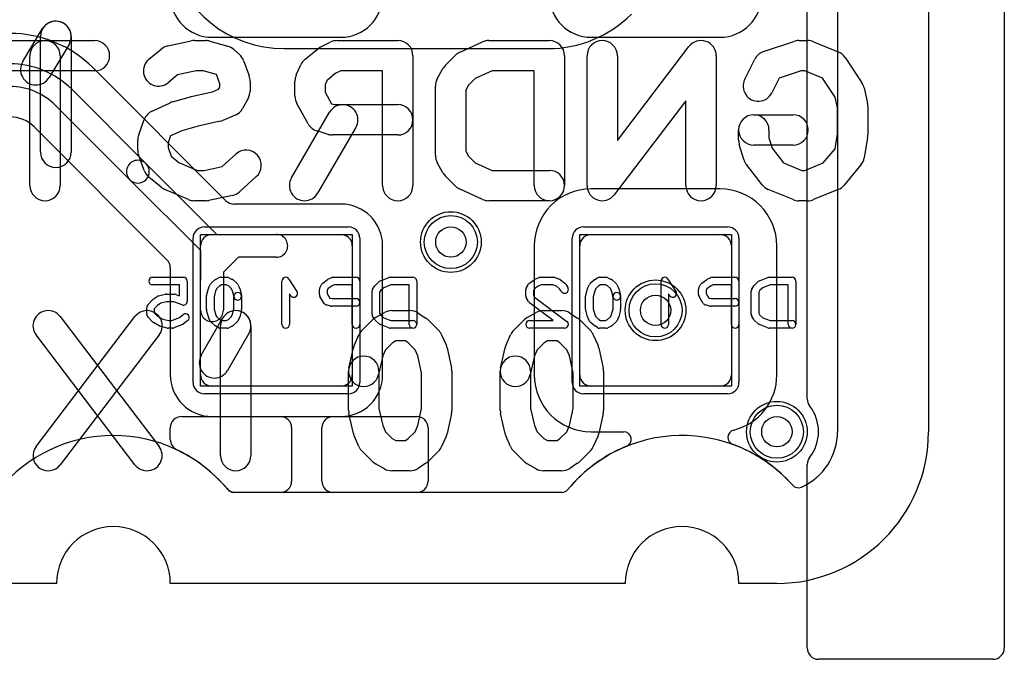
# Model space of a CAD drawing. Extents: x -0.8 to 20.5, y -0.5 to 20.
# Tile 12 of 20: x 14 to 20.5, y -0.5 to 3.7. Entities that reach past the tile are written whole.
import ezdxf

# ---------------------------------------------------------------- set-up
doc = ezdxf.new("R2010")
doc.units = 0
for name, color, linetype in [('Hole', 1, 'CONTINUOUS'), ('L1', 3, 'CONTINUOUS'), ('L2', 3, 'CONTINUOUS'), ('L3', 3, 'CONTINUOUS'), ('L4', 3, 'CONTINUOUS'), ('MetalMask-B', 176, 'CONTINUOUS'), ('Outline', 7, 'CONTINUOUS'), ('PartsArea-B', 111, 'CONTINUOUS'), ('PartsSilk-B', 221, 'CONTINUOUS'), ('Resist-A', 2, 'CONTINUOUS'), ('Resist-B', 2, 'CONTINUOUS'), ('Silk-A', 140, 'CONTINUOUS'), ('Silk-B', 140, 'CONTINUOUS')]:
    doc.layers.add(name, color=color, linetype=linetype)

msp = doc.modelspace()

# ---------------------------------------------------------------- linework, layer by layer
at = {"layer": 'Hole'}
for centre in [(16.85, 2.25), (18.2, 1.8), (19, 1)]:
    msp.add_circle(centre, 0.1, dxfattribs=at)
at = {"layer": 'L1'}
for p, q in [((19.39996, 14.53823), (19.39996, 1)), ((15.75, 3.525), (17.49289, 3.525)), ((17.58246, 0.6), (15.41754, 0.6))]:
    msp.add_line(p, q, dxfattribs=at)
for centre in [(16.85, 2.25), (18.2, 1.8), (19, 1)]:
    msp.add_circle(centre, 0.2, dxfattribs=at)
for centre, radius, start, end in [((15.75002, 4.3), 0.775, -167.12574, -90.001479), ((17.49289, 4.3), 0.775, -90, -44.998432), ((14.625, 0), 0.975, 39.356678, 140.643322), ((18.375, 0), 0.975, 41.565656, 140.643322), ((18.99996, 1), 0.4, -66.074452, 0), ((15.41754, 0.65), 0.05, -140.64045, -90), ((17.58246, 0.65), 0.05, -90, -39.35955), ((19.1419, 0.68007), 0.05, -138.429263, -66.070091)]:
    msp.add_arc(centre, radius, start, end, dxfattribs=at)
at = {"layer": 'L2'}
for p, q in [((19.39996, 14.53823), (19.39996, 1)), ((17.58246, 0.6), (15.41754, 0.6))]:
    msp.add_line(p, q, dxfattribs=at)
for centre in [(16.85, 2.25), (18.2, 1.8), (19, 1)]:
    msp.add_circle(centre, 0.2, dxfattribs=at)
for centre, radius, start, end in [((14.625, 0), 0.975, 39.356678, 140.643322), ((18.375, 0), 0.975, 41.565656, 140.643322), ((18.99996, 1), 0.4, -66.074452, 0), ((15.41754, 0.65), 0.05, -140.64045, -90), ((17.58246, 0.65), 0.05, -90, -39.35955), ((19.1419, 0.68007), 0.05, -138.429263, -66.070091)]:
    msp.add_arc(centre, radius, start, end, dxfattribs=at)
at = {"layer": 'L3'}
for p, q in [((19.39996, 14.53823), (19.39996, 1)), ((17.58246, 0.6), (15.41754, 0.6))]:
    msp.add_line(p, q, dxfattribs=at)
for centre in [(16.85, 2.25), (18.2, 1.8), (19, 1)]:
    msp.add_circle(centre, 0.2, dxfattribs=at)
for centre, radius, start, end in [((14.625, 0), 0.975, 39.356678, 140.643322), ((18.375, 0), 0.975, 41.565656, 140.643322), ((18.99996, 1), 0.4, -66.074452, 0), ((15.41754, 0.65), 0.05, -140.64045, -90), ((17.58246, 0.65), 0.05, -90, -39.35955), ((19.1419, 0.68007), 0.05, -138.429263, -66.070091)]:
    msp.add_arc(centre, radius, start, end, dxfattribs=at)
at = {"layer": 'L4'}
for p, q in [((19.39996, 14.53823), (19.39996, 1)), ((15.275, 3.59996), (16.125, 3.59996)), ((17.775, 3.59996), (18.625, 3.59996)), ((15.36689, 2.52201), (14.49091, 3.398)), ((14.34948, 3.25658), (14.83912, 2.76693)), ((14.73306, 2.66087), (14.24341, 3.15052)), ((14.10199, 3.0091), (14.978, 2.13308)), ((14.83912, 2.76693), (15.30674, 2.29931)), ((15.20068, 2.19326), (14.73306, 2.66087)), ((18.625, 2.60004), (17.775, 2.60004)), ((16.125, 2.50004), (15.41991, 2.50004)), ((15.275, 2.3), (16.125, 2.3)), ((15.30674, 2.29931), (15.69912, 2.3)), ((17.775, 2.3), (18.625, 2.3)), ((15.2, 1.375), (15.2, 2.225)), ((16.2, 2.225), (16.2, 1.375)), ((16.40004, 1.375), (16.40004, 2.225)), ((17.39996, 2.225), (17.39996, 1.375)), ((17.7, 1.375), (17.7, 2.225)), ((18.7, 2.225), (18.7, 1.375)), ((19.00004, 1.375), (19.00004, 2.225)), ((15.2, 1.80087), (15.20068, 2.19326)), ((15.44863, 2.14956), (15.35043, 2.05149)), ((15.69938, 2.15), (15.44863, 2.14956)), ((14.99996, 2.08007), (14.99996, 1.375)), ((15.35043, 2.05149), (15.35, 1.80061)), ((16.125, 1.3), (15.275, 1.3)), ((18.625, 1.3), (17.775, 1.3)), ((15.07497, 1.1), (16.62503, 1.1)), ((15.275, 1.09996), (15.72503, 1.09996)), ((16.07497, 1.09996), (16.125, 1.09996)), ((15, 0.94868), (15, 1.02503)), ((15.8, 1.02499), (15.8, 0.67501)), ((16, 0.67497), (16, 1.02499)), ((16.7, 1.02503), (16.7, 0.67497)), ((17.775, 0.99996), (17.99003, 0.99996)), ((15.72503, 0.60004), (15.41751, 0.60004)), ((16.62503, 0.6), (15.42929, 0.6)), ((17.58246, 0.6), (16.07497, 0.6))]:
    msp.add_line(p, q, dxfattribs=at)
for centre in [(16.85, 2.25), (18.2, 1.8), (19, 1)]:
    msp.add_circle(centre, 0.2, dxfattribs=at)
for centre, radius, start, end in [((15.275, 3.875), 0.27504, 180, -90), ((16.125, 3.875), 0.27504, -90, 0), ((17.775, 3.875), 0.27504, 180, -90), ((18.625, 3.875), 0.27504, -90, 0), ((13.94289, 2.85), 0.775, 44.998954, 90), ((13.94289, 2.85), 0.575, 44.999295, 90), ((13.94289, 2.85), 0.425, 45, 90), ((13.94289, 2.85), 0.225, 45, 90), ((14.78609, 2.7139), 0.075, 45, -134.999687), ((14.78609, 2.7139), 0.075, -135, 44.999415), ((17.775, 2.225), 0.37504, 90, 180), ((18.625, 2.225), 0.37504, 0, 90), ((15.41992, 2.57501), 0.07497, -135.016211, -90.022928), ((15.41991, 2.55004), 0.05, -90.022918, -90), ((16.125, 2.225), 0.27504, 0, 90), ((15.275, 2.225), 0.075, 90, 180), ((15.69925, 2.225), 0.075, -89.900687, 90.100111), ((16.125, 2.225), 0.075, 0, 90), ((17.775, 2.225), 0.075, 90, 180), ((18.625, 2.225), 0.075, 0, 90), ((14.92499, 2.08007), 0.07497, 0, 45), ((15.275, 1.80074), 0.075, 179.900687, -0.098758), ((15.275, 1.375), 0.27504, 180, -90), ((15.275, 1.375), 0.075, 180, -90), ((16.125, 1.375), 0.27504, -90, 0), ((16.125, 1.375), 0.075, -90, 0), ((17.775, 1.375), 0.37504, 180, -90), ((17.775, 1.375), 0.075, 180, -90), ((18.625, 1.375), 0.075, -90, 0), ((18.625, 1.375), 0.37504, -76.05046, 0), ((15.07497, 1.02503), 0.07497, 90, 180), ((15.72503, 1.02499), 0.07497, 0, 90), ((16.07497, 1.02499), 0.07497, 90, 180), ((16.62503, 1.02503), 0.07497, 0, 90), ((14.625, 0), 0.975, 39.359614, 140.640386), ((17.99003, 0.94996), 0.05, -67.938989, 90), ((18.72746, 0.96249), 0.05, 103.944535, -110.109406), ((18.99996, 0.99999), 0.4, -66.074452, 0.001432), ((15.075, 0.94868), 0.075, 180, -115.375974), ((18.375, 0), 0.975, 41.565656, 69.887311), ((14.625, 0), 0.975, 40.004809, 64.62291), ((18.375, 0), 0.975, 112.060143, 140.643322), ((15.72503, 0.67501), 0.07497, -90, 0), ((16.07497, 0.67497), 0.07497, 180, -90), ((16.62503, 0.67497), 0.07497, -90, 0), ((15.42929, 0.675), 0.075, -139.991968, -90), ((15.41751, 0.65004), 0.05, -140.64045, -90), ((17.58246, 0.65), 0.05, -90, -39.35955), ((19.1419, 0.68006), 0.05, -138.437836, -66.070091)]:
    msp.add_arc(centre, radius, start, end, dxfattribs=at)
at = {"layer": 'MetalMask-B'}
for p, q in [((15.275, 2.3), (16.125, 2.3)), ((17.775, 2.3), (18.625, 2.3)), ((15.2, 1.375), (15.2, 2.225)), ((16.2, 2.225), (16.2, 1.375)), ((17.7, 1.375), (17.7, 2.225)), ((18.7, 2.225), (18.7, 1.375)), ((16.125, 1.3), (15.275, 1.3)), ((18.625, 1.3), (17.775, 1.3))]:
    msp.add_line(p, q, dxfattribs=at)
for centre, start, end in [((15.275, 2.225), 90, 180), ((16.125, 2.225), 0, 90), ((17.775, 2.225), 90, 180), ((18.625, 2.225), 0, 90), ((15.275, 1.375), 180, -90), ((16.125, 1.375), -90, 0), ((17.775, 1.375), 180, -90), ((18.625, 1.375), -90, 0)]:
    msp.add_arc(centre, 0.075, start, end, dxfattribs=at)
at = {"layer": 'Outline'}
for p, q in [((20, 15), (20, 1)), ((14.25, 0), (1, 0)), ((18, 0), (15, 0)), ((19, 0), (18.75, 0))]:
    msp.add_line(p, q, dxfattribs=at)
for centre, radius, start, end in [((19, 1), 1, -90, 0), ((14.625, 0), 0.375, 0, 180), ((18.375, 0), 0.375, 0, 180)]:
    msp.add_arc(centre, radius, start, end, dxfattribs=at)
at = {"layer": 'PartsArea-B'}
for p, q in [((15.2, 1.3), (15.2, 2.3)), ((15.2, 2.3), (16.2, 2.3)), ((16.2, 2.3), (16.2, 1.3)), ((17.7, 1.3), (17.7, 2.3)), ((17.7, 2.3), (18.7, 2.3)), ((18.7, 2.3), (18.7, 1.3)), ((16.2, 1.3), (15.2, 1.3)), ((18.7, 1.3), (17.7, 1.3))]:
    msp.add_line(p, q, dxfattribs=at)
at = {"layer": 'PartsSilk-B'}
for p, q in [((13.84815, 3.57778), (14.5, 3.57778)), ((14.98274, 3.54222), (15.1383, 3.57556)), ((15.15926, 3.57778), (15.23333, 3.57778)), ((15.26041, 3.57404), (15.37893, 3.5407)), ((16.1, 3.57778), (16.5, 3.57778)), ((17.1, 3.57778), (17.5, 3.57778)), ((18.91282, 3.50598), (19.11282, 3.57265)), ((19.14444, 3.57778), (19.2037, 3.57778)), ((14.8589, 3.45518), (14.94038, 3.52184)), ((15.41874, 3.51878), (15.45578, 3.48545)), ((15.88853, 3.45518), (15.97001, 3.52184)), ((15.9886, 3.53388), (16.05527, 3.56722)), ((16.91081, 3.5023), (17.05896, 3.56897)), ((17.94815, 2.91848), (18.42046, 3.53838)), ((19.24156, 3.57033), (19.40453, 3.50366)), ((14.07407, 2.62222), (14.07407, 3.47778)), ((14.27407, 3.47778), (14.27407, 2.62222)), ((15.48266, 3.44584), (15.5197, 3.34584)), ((16.6, 3.47778), (16.6, 2.62222)), ((16.81447, 3.41515), (16.88113, 3.48182)), ((17.6, 3.47778), (17.6, 2.62222)), ((17.74815, 2.62222), (17.74815, 3.47778)), ((17.94815, 3.47778), (17.94815, 2.91848)), ((18.6, 3.47778), (18.6, 2.62222)), ((18.78834, 3.3225), (18.855, 3.45583)), ((19.44988, 3.46658), (19.56099, 3.29991)), ((14.5, 3.37778), (13.84815, 3.37778)), ((15.16986, 3.37778), (15.0483, 3.35173)), ((15.21953, 3.37778), (15.16986, 3.37778)), ((15.30231, 3.3545), (15.21953, 3.37778)), ((15.83084, 3.35172), (15.86047, 3.41839)), ((16.12361, 3.37778), (16.08802, 3.35998)), ((16.4, 3.37778), (16.12361, 3.37778)), ((16.4, 2.62222), (16.4, 3.37778)), ((16.76074, 3.32635), (16.79778, 3.39301)), ((17.12146, 3.37778), (17.0096, 3.32744)), ((17.4, 3.37778), (17.12146, 3.37778)), ((17.4, 2.62222), (17.4, 3.37778)), ((19.16067, 3.37778), (19.01536, 3.32934)), ((19.18404, 3.37778), (19.16067, 3.37778)), ((19.30046, 3.33015), (19.18404, 3.37778)), ((15.0483, 3.35173), (14.98554, 3.30038)), ((15.30368, 3.35326), (15.30231, 3.3545)), ((15.32593, 3.29319), (15.30368, 3.35326)), ((16.03357, 3.31544), (16.02222, 3.28989)), ((16.08802, 3.35998), (16.03357, 3.31544)), ((17.0096, 3.32744), (16.9658, 3.28363)), ((19.01536, 3.32934), (18.96722, 3.23306)), ((19.38421, 3.20451), (19.30046, 3.33015)), ((15.27729, 3.24016), (15.31853, 3.25704)), ((15.31853, 3.25704), (15.32593, 3.27036)), ((15.32593, 3.27036), (15.32593, 3.29319)), ((15.52593, 3.31111), (15.52593, 3.24444)), ((15.82222, 3.21111), (15.82222, 3.31111)), ((16.02222, 3.28989), (16.02222, 3.23702)), ((16.74815, 2.82222), (16.74815, 3.27778)), ((16.9658, 3.28363), (16.94815, 3.25186)), ((16.94815, 3.25186), (16.94815, 2.84814)), ((19.5754, 3.26613), (19.59762, 3.16613)), ((15.01367, 3.17405), (15.13219, 3.20738)), ((15.13731, 3.20867), (15.27729, 3.24016)), ((15.51334, 3.19587), (15.4763, 3.12921)), ((16.02222, 3.23702), (16.06397, 3.16188)), ((19.4, 3.13346), (19.38421, 3.20451)), ((14.87977, 3.11276), (14.99829, 3.16832)), ((15.90889, 3.02921), (15.83481, 3.16254)), ((16.06397, 3.16188), (16.08505, 3.15556)), ((16.08505, 3.15556), (16.5, 3.15556)), ((18.4, 3.18152), (17.92769, 2.56162)), ((18.4, 2.62222), (18.4, 3.18152)), ((19.4, 2.96384), (19.4, 3.13346)), ((19.6, 3.14444), (19.6, 2.95556)), ((14.79141, 2.95695), (14.82844, 3.05695)), ((15.42676, 3.08523), (15.34528, 3.05189)), ((15.79873, 2.67247), (16.05058, 3.10581)), ((18.84815, 3.08889), (19.10741, 3.08889)), ((15.18379, 3.01413), (15.07573, 2.98374)), ((15.32936, 3.04688), (15.18379, 3.01413)), ((16.2235, 3.00531), (15.97165, 2.57197)), ((18.74815, 2.92222), (18.74815, 2.98889)), ((18.94815, 2.98889), (18.94815, 2.93672)), ((14.78519, 2.85556), (14.78519, 2.92222)), ((15.00177, 2.94907), (14.98519, 2.9043)), ((15.07573, 2.98374), (15.00177, 2.94907)), ((16.04164, 2.95978), (15.96757, 2.982)), ((16.5, 2.95556), (16.07037, 2.95556)), ((18.94815, 2.93672), (18.9683, 2.86872)), ((19.3836, 2.86541), (19.4, 2.96384)), ((19.59864, 2.93912), (19.57642, 2.80578)), ((14.98519, 2.9043), (14.98519, 2.87348)), ((14.98519, 2.87348), (15.00657, 2.81575)), ((18.7819, 2.79381), (18.75227, 2.89381)), ((19.10741, 2.88889), (18.84815, 2.88889)), ((18.9683, 2.86872), (19.04404, 2.77134)), ((19.30578, 2.77202), (19.3836, 2.86541)), ((14.82844, 2.72083), (14.79141, 2.82083)), ((15.00657, 2.81575), (15.05609, 2.77524)), ((15.34183, 2.74775), (15.4331, 2.82989)), ((16.94815, 2.84814), (16.9658, 2.81637)), ((16.9658, 2.81637), (17.0096, 2.77256)), ((15.05609, 2.77524), (15.17979, 2.72222)), ((15.22273, 2.72222), (15.34183, 2.74775)), ((16.79778, 2.70699), (16.76074, 2.77365)), ((17.0096, 2.77256), (17.12146, 2.72222)), ((18.90254, 2.6275), (18.79884, 2.76083)), ((19.04404, 2.77134), (19.1641, 2.72222)), ((19.18404, 2.72222), (19.30578, 2.77202)), ((19.5546, 2.7582), (19.44349, 2.62487)), ((14.94037, 2.6115), (14.85889, 2.67817)), ((15.17979, 2.72222), (15.22273, 2.72222)), ((15.5669, 2.68123), (15.45579, 2.58123)), ((16.88113, 2.61818), (16.81447, 2.68485)), ((17.12146, 2.72222), (17.5, 2.72222)), ((19.1641, 2.72222), (19.18404, 2.72222)), ((17.05896, 2.53103), (16.91081, 2.5977)), ((15.11987, 2.53031), (14.96431, 2.59698)), ((15.40985, 2.55778), (15.25429, 2.52444)), ((19.10657, 2.52967), (18.94361, 2.59634)), ((19.40453, 2.59634), (19.24156, 2.52967)), ((15.23333, 2.52222), (15.15926, 2.52222)), ((17.5, 2.52222), (17.1, 2.52222)), ((19.2037, 2.52222), (19.14444, 2.52222)), ((14.88333, 2.01759), (15.08611, 2.01759)), ((15.29871, 2.00319), (15.31816, 2.0143)), ((15.33056, 2.01759), (15.375, 2.01759)), ((15.38618, 2.01495), (15.4084, 2.00384)), ((16.03985, 2.00433), (16.06485, 2.01544)), ((16.075, 2.01759), (16.225, 2.01759)), ((16.38516, 1.99358), (16.44072, 2.0158)), ((16.45, 2.01759), (16.6, 2.01759)), ((17.40461, 2.00469), (17.43239, 2.0158)), ((17.44167, 2.01759), (17.52778, 2.01759)), ((17.53632, 2.01608), (17.56687, 2.00497)), ((17.79871, 2.00319), (17.81816, 2.0143)), ((17.83056, 2.01759), (17.875, 2.01759)), ((17.88618, 2.01495), (17.9084, 2.00384)), ((18.53985, 2.00433), (18.56485, 2.01544)), ((18.575, 2.01759), (18.725, 2.01759)), ((18.88516, 1.99358), (18.94072, 2.0158)), ((18.95, 2.01759), (19.1, 2.01759)), ((15.06111, 1.96759), (14.88333, 1.96759)), ((15.06111, 1.89554), (15.06111, 1.96759)), ((15.11111, 1.99259), (15.11111, 1.85926)), ((15.25264, 1.94822), (15.26375, 1.97044)), ((15.2695, 1.97795), (15.2945, 2.00017)), ((15.32577, 1.96106), (15.30632, 1.94377)), ((15.3372, 1.96759), (15.32577, 1.96106)), ((15.3691, 1.96759), (15.3372, 1.96759)), ((15.38308, 1.9606), (15.3691, 1.96759)), ((15.40201, 1.94377), (15.38308, 1.9606)), ((15.41383, 2.00017), (15.43883, 1.97795)), ((15.44458, 1.97044), (15.45569, 1.94822)), ((15.73611, 1.70741), (15.73611, 1.99259)), ((15.78209, 2.00618), (15.83487, 1.9247)), ((15.98597, 1.94822), (15.99708, 1.97044)), ((16.00474, 1.97948), (16.0353, 2.0017)), ((16.06257, 1.95971), (16.03907, 1.94263)), ((16.0803, 1.96759), (16.06257, 1.95971)), ((16.2, 1.96759), (16.0803, 1.96759)), ((16.2, 1.70741), (16.2, 1.96759)), ((16.25, 1.99259), (16.25, 1.70741)), ((16.33436, 1.93917), (16.34824, 1.96139)), ((16.35283, 1.96684), (16.37783, 1.98906)), ((16.40778, 1.94878), (16.38874, 1.93185)), ((16.45481, 1.96759), (16.40778, 1.94878)), ((16.575, 1.96759), (16.45481, 1.96759)), ((16.575, 1.70741), (16.575, 1.96759)), ((16.625, 1.99259), (16.625, 1.70741)), ((17.34824, 1.95029), (17.36213, 1.97251)), ((17.36863, 1.97948), (17.39919, 2.0017)), ((17.42607, 1.95943), (17.40196, 1.94189)), ((17.44648, 1.96759), (17.42607, 1.95943)), ((17.52338, 1.96759), (17.44648, 1.96759)), ((17.54592, 1.95939), (17.52338, 1.96759)), ((17.56717, 1.9424), (17.54592, 1.95939)), ((17.57395, 2.001), (17.60173, 1.97878)), ((17.60731, 1.97251), (17.6212, 1.95029)), ((17.75264, 1.94822), (17.76375, 1.97044)), ((17.7695, 1.97795), (17.7945, 2.00017)), ((17.82577, 1.96106), (17.80632, 1.94377)), ((17.8372, 1.96759), (17.82577, 1.96106)), ((17.8691, 1.96759), (17.8372, 1.96759)), ((17.88308, 1.9606), (17.8691, 1.96759)), ((17.90201, 1.94377), (17.88308, 1.9606)), ((17.91383, 2.00017), (17.93883, 1.97795)), ((17.94458, 1.97044), (17.95569, 1.94822)), ((18.23611, 1.70741), (18.23611, 1.99259)), ((18.28209, 2.00618), (18.33487, 1.9247)), ((18.48597, 1.94822), (18.49708, 1.97044)), ((18.50474, 1.97948), (18.5353, 2.0017)), ((18.56257, 1.95971), (18.53907, 1.94263)), ((18.5803, 1.96759), (18.56257, 1.95971)), ((18.7, 1.96759), (18.5803, 1.96759)), ((18.7, 1.70741), (18.7, 1.96759)), ((18.75, 1.99259), (18.75, 1.70741)), ((18.83436, 1.93917), (18.84824, 1.96139)), ((18.85283, 1.96684), (18.87783, 1.98906)), ((18.90778, 1.94878), (18.88874, 1.93185)), ((18.95481, 1.96759), (18.90778, 1.94878)), ((19.075, 1.96759), (18.95481, 1.96759)), ((19.075, 1.70741), (19.075, 1.96759)), ((19.125, 1.99259), (19.125, 1.70741)), ((14.88613, 1.87265), (14.91391, 1.89117)), ((14.92172, 1.89462), (14.96616, 1.90573)), ((14.97222, 1.90648), (15.02778, 1.90648)), ((15.03668, 1.90484), (15.06111, 1.89554)), ((15.23889, 1.80741), (15.23889, 1.89259)), ((15.23964, 1.89865), (15.25075, 1.9431)), ((15.29859, 1.92831), (15.28889, 1.88951)), ((15.28889, 1.88951), (15.28889, 1.81049)), ((15.30632, 1.94377), (15.29859, 1.92831)), ((15.40974, 1.92831), (15.40201, 1.94377)), ((15.42019, 1.88653), (15.40974, 1.92831)), ((15.41944, 1.81049), (15.41944, 1.89259)), ((15.45758, 1.9431), (15.46869, 1.89865)), ((15.46944, 1.89259), (15.46944, 1.80741)), ((15.79291, 1.89752), (15.78611, 1.90801)), ((15.78611, 1.90801), (15.78611, 1.70741)), ((15.98333, 1.9037), (15.98333, 1.93704)), ((16.01491, 1.84601), (15.98713, 1.89045)), ((16.03907, 1.94263), (16.03333, 1.93114)), ((16.03333, 1.93114), (16.03333, 1.91087)), ((16.03333, 1.91087), (16.05208, 1.88087)), ((16.33056, 1.77407), (16.33056, 1.92593)), ((16.38874, 1.93185), (16.38056, 1.91876)), ((16.38056, 1.91876), (16.38056, 1.78124)), ((17.34444, 1.89259), (17.34444, 1.93704)), ((17.40196, 1.94189), (17.39444, 1.92987)), ((17.39444, 1.92987), (17.39444, 1.89976)), ((17.39444, 1.89976), (17.40207, 1.88756)), ((17.40207, 1.88756), (17.61503, 1.72739)), ((17.5788, 1.92379), (17.56717, 1.9424)), ((17.73889, 1.80741), (17.73889, 1.89259)), ((17.73964, 1.89865), (17.75075, 1.9431)), ((17.79859, 1.92831), (17.78889, 1.88951)), ((17.78889, 1.88951), (17.78889, 1.81049)), ((17.80632, 1.94377), (17.79859, 1.92831)), ((17.90974, 1.92831), (17.90201, 1.94377)), ((17.92019, 1.88653), (17.90974, 1.92831)), ((17.91944, 1.81049), (17.91944, 1.89259)), ((17.95758, 1.9431), (17.96869, 1.89865)), ((17.96944, 1.89259), (17.96944, 1.80741)), ((18.29291, 1.89752), (18.28611, 1.90801)), ((18.28611, 1.90801), (18.28611, 1.70741)), ((18.48333, 1.9037), (18.48333, 1.93704)), ((18.51491, 1.84601), (18.48713, 1.89045)), ((18.53907, 1.94263), (18.53333, 1.93114)), ((18.53333, 1.93114), (18.53333, 1.91087)), ((18.53333, 1.91087), (18.55208, 1.88087)), ((18.83056, 1.77407), (18.83056, 1.92593)), ((18.88874, 1.93185), (18.88056, 1.91876)), ((18.88056, 1.91876), (18.88056, 1.78124)), ((14.84444, 1.77407), (14.84444, 1.81852)), ((14.85101, 1.83542), (14.88157, 1.86875)), ((14.91638, 1.83273), (14.89444, 1.80879)), ((14.93804, 1.84717), (14.91638, 1.83273)), ((14.9753, 1.85648), (14.93804, 1.84717)), ((15.02318, 1.85648), (14.9753, 1.85648)), ((15.07721, 1.8359), (15.02318, 1.85648)), ((16.05745, 1.82769), (16.02967, 1.8351)), ((16.05208, 1.88087), (16.06717, 1.87685)), ((16.225, 1.82685), (16.06389, 1.82685)), ((16.06717, 1.87685), (16.225, 1.87685)), ((17.36213, 1.85712), (17.34824, 1.87934)), ((17.52517, 1.73241), (17.3683, 1.85039)), ((18.55745, 1.82769), (18.52967, 1.8351)), ((18.55208, 1.88087), (18.56717, 1.87685)), ((18.725, 1.82685), (18.56389, 1.82685)), ((18.56717, 1.87685), (18.725, 1.87685)), ((14.88157, 1.72384), (14.85101, 1.75717)), ((14.89444, 1.80879), (14.89444, 1.7838)), ((14.89444, 1.7838), (14.91554, 1.76079)), ((14.91554, 1.76079), (14.95072, 1.74203)), ((15.05966, 1.7516), (15.08438, 1.77137)), ((15.25075, 1.7569), (15.23964, 1.80135)), ((15.28889, 1.81049), (15.29859, 1.77169)), ((15.29859, 1.77169), (15.30632, 1.75623)), ((15.30632, 1.75623), (15.32577, 1.73894)), ((15.38308, 1.7394), (15.40201, 1.75623)), ((15.40201, 1.75623), (15.40974, 1.77169)), ((15.40974, 1.77169), (15.41944, 1.81049)), ((15.46869, 1.80135), (15.45758, 1.7569)), ((16.34824, 1.73861), (16.33436, 1.76083)), ((16.38056, 1.78124), (16.38874, 1.76815)), ((16.38874, 1.76815), (16.40778, 1.75122)), ((17.75075, 1.7569), (17.73964, 1.80135)), ((17.78889, 1.81049), (17.79859, 1.77169)), ((17.79859, 1.77169), (17.80632, 1.75623)), ((17.80632, 1.75623), (17.82577, 1.73894)), ((17.88308, 1.7394), (17.90201, 1.75623)), ((17.90201, 1.75623), (17.90974, 1.77169)), ((17.90974, 1.77169), (17.91944, 1.81049)), ((17.96869, 1.80135), (17.95758, 1.7569)), ((18.84824, 1.73861), (18.83436, 1.76083)), ((18.88056, 1.78124), (18.88874, 1.76815)), ((18.88874, 1.76815), (18.90778, 1.75122)), ((14.92991, 1.69646), (14.88824, 1.71868)), ((14.98005, 1.68316), (14.93561, 1.69427)), ((14.95072, 1.74203), (14.98919, 1.73241)), ((14.98919, 1.73241), (15.00929, 1.73241)), ((15.00929, 1.73241), (15.05966, 1.7516)), ((15.08112, 1.70627), (15.02279, 1.68405)), ((15.11562, 1.73233), (15.08784, 1.71011)), ((15.26375, 1.72956), (15.25264, 1.75178)), ((15.2945, 1.69983), (15.2695, 1.72205)), ((15.31816, 1.6857), (15.29871, 1.69681)), ((15.32577, 1.73894), (15.3372, 1.73241)), ((15.3372, 1.73241), (15.3691, 1.73241)), ((15.3691, 1.73241), (15.38308, 1.7394)), ((15.4084, 1.69616), (15.38618, 1.68505)), ((15.43883, 1.72205), (15.41383, 1.69983)), ((15.45569, 1.75178), (15.44458, 1.72956)), ((16.37783, 1.71094), (16.35283, 1.73316)), ((16.44072, 1.6842), (16.38516, 1.70642)), ((16.40778, 1.75122), (16.45481, 1.73241)), ((16.45481, 1.73241), (16.6, 1.73241)), ((17.36944, 1.73241), (17.52517, 1.73241)), ((17.76375, 1.72956), (17.75264, 1.75178)), ((17.7945, 1.69983), (17.7695, 1.72205)), ((17.81816, 1.6857), (17.79871, 1.69681)), ((17.82577, 1.73894), (17.8372, 1.73241)), ((17.8372, 1.73241), (17.8691, 1.73241)), ((17.8691, 1.73241), (17.88308, 1.7394)), ((17.9084, 1.69616), (17.88618, 1.68505)), ((17.93883, 1.72205), (17.91383, 1.69983)), ((17.95569, 1.75178), (17.94458, 1.72956)), ((18.87783, 1.71094), (18.85283, 1.73316)), ((18.94072, 1.6842), (18.88516, 1.70642)), ((18.90778, 1.75122), (18.95481, 1.73241)), ((18.95481, 1.73241), (19.1, 1.73241)), ((15.01389, 1.68241), (14.98611, 1.68241)), ((15.375, 1.68241), (15.33056, 1.68241)), ((16.6, 1.68241), (16.45, 1.68241)), ((17.6, 1.68241), (17.36944, 1.68241)), ((17.875, 1.68241), (17.83056, 1.68241)), ((19.1, 1.68241), (18.95, 1.68241))]:
    msp.add_line(p, q, dxfattribs=at)
for centre, radius, start, end in [((14.17407, 3.47778), 0.1, 0, 180), ((14.5, 3.47778), 0.1, -90, 90), ((15.15926, 3.47778), 0.1, 90, 102.096769), ((15.23333, 3.47778), 0.1, 74.28757, 90), ((16.1, 3.47778), 0.1, 90, 116.570176), ((16.5, 3.47778), 0.1, 0, 90), ((17.1, 3.47778), 0.1, 90, 114.230097), ((17.5, 3.47778), 0.1, 0, 90), ((17.84815, 3.47778), 0.1, 0, 180), ((18.5, 3.47778), 0.1, 0, 142.69692), ((19.14444, 3.47778), 0.1, 90, 108.435808), ((19.2037, 3.47778), 0.1, 67.7517, 90), ((15.0037, 3.44444), 0.1, 102.098759, 129.287109), ((15.35185, 3.44444), 0.1, 48.019601, 74.288562), ((16.03333, 3.44444), 0.1, 116.570176, 129.286182), ((14.92222, 3.37778), 0.1, 129.286182, -50.712891), ((15.38889, 3.41111), 0.1, 20.323336, 48.017916), ((15.95185, 3.37778), 0.1, 129.286182, 156.039256), ((16.95185, 3.41111), 0.1, 114.230097, 135.004051), ((18.94444, 3.41111), 0.1, 108.433137, 153.436668), ((19.36667, 3.41111), 0.1, 33.688478, 67.750839), ((16.88519, 3.34444), 0.1, 135.004051, 150.940944), ((15.42593, 3.31111), 0.1, 0, 20.32463), ((15.92222, 3.31111), 0.1, 156.039256, 180), ((16.84815, 3.27778), 0.1, 150.940944, 180), ((18.87778, 3.27778), 0.1, 153.434949, -26.563332), ((19.47778, 3.24444), 0.1, 12.526943, 33.689274), ((15.15926, 3.11111), 0.1, 102.679825, 105.705363), ((15.42593, 3.24444), 0.1, -29.059056, 0), ((15.92222, 3.21111), 0.1, 180, -150.940944), ((15.04074, 3.07778), 0.1, 105.705363, 115.119699), ((15.38889, 3.17778), 0.1, -67.746396, -29.058983), ((16.13704, 3.05556), 0.1, -30.164881, 149.835558), ((16.5, 3.05556), 0.1, -90, 90), ((19.5, 3.14444), 0.1, 0, 12.527594), ((14.92222, 3.02222), 0.1, 115.119699, 159.678654), ((15.30741, 3.14444), 0.1, -77.320175, -67.746596), ((18.84815, 2.98889), 0.1, 0, 180), ((18.84815, 2.98889), 0.1, 90, -90), ((19.10741, 2.98889), 0.1, -90, 90), ((15.9963, 3.07778), 0.1, -150.940944, -106.697049), ((14.88519, 2.92222), 0.1, 159.678654, 180), ((16.07037, 3.05556), 0.1, -106.697049, -90), ((18.84815, 2.92222), 0.1, 180, -163.495444), ((19.5, 2.95556), 0.1, -9.462322, 0), ((14.88519, 2.85556), 0.1, 180, -159.678654), ((15.5, 2.75556), 0.1, -48.01151, 131.987497), ((16.84815, 2.82222), 0.1, 180, -150.940944), ((18.87778, 2.82222), 0.1, -163.495028, -142.125314), ((19.47778, 2.82222), 0.1, -39.807038, -9.460929), ((14.92222, 2.75556), 0.1, -159.678654, -129.294244), ((15.88519, 2.62222), 0.1, 149.835119, -30.164442), ((16.88519, 2.75556), 0.1, -150.940944, -135.004051), ((17.5, 2.62222), 0.1, -90, 90), ((14.17407, 2.62222), 0.1, 180, 0), ((15.0037, 2.68889), 0.1, -129.294244, -113.19859), ((16.5, 2.62222), 0.1, 180, 0), ((16.95185, 2.68889), 0.1, -135.004051, -114.230097), ((17.5, 2.62222), 0.1, 180, 0), ((17.84815, 2.62222), 0.1, 180, -37.303726), ((18.5, 2.62222), 0.1, 180, 0), ((18.98148, 2.68889), 0.1, -142.128534, -112.250393), ((19.36667, 2.68889), 0.1, -67.7517, -39.805994), ((15.38889, 2.65556), 0.1, -77.901241, -48.01151), ((15.15926, 2.62222), 0.1, -113.198591, -90), ((15.23333, 2.62222), 0.1, -90, -77.901241), ((17.1, 2.62222), 0.1, -114.230097, -90), ((19.14444, 2.62222), 0.1, -112.253604, -90), ((19.2037, 2.62222), 0.1, -90, -67.750839), ((14.88333, 1.99259), 0.025, 90, -90), ((15.08611, 1.99259), 0.025, 0, 90), ((15.33056, 1.99259), 0.025, 90, 119.735363), ((15.375, 1.99259), 0.025, 63.434949, 90), ((15.76111, 1.99259), 0.025, 32.933543, 180), ((16.075, 1.99259), 0.025, 90, 113.950855), ((16.225, 1.99259), 0.025, 0, 90), ((16.45, 1.99259), 0.025, 90, 111.792897), ((16.6, 1.99259), 0.025, 0, 90), ((17.44167, 1.99259), 0.025, 90, 111.792897), ((17.52778, 1.99259), 0.025, 70.02081, 90), ((17.83056, 1.99259), 0.025, 90, 119.735363), ((17.875, 1.99259), 0.025, 63.434949, 90), ((18.26111, 1.99259), 0.025, 32.933543, 180), ((18.575, 1.99259), 0.025, 90, 113.950855), ((18.725, 1.99259), 0.025, 0, 90), ((18.95, 1.99259), 0.025, 90, 111.792897), ((19.1, 1.99259), 0.025, 0, 90), ((15.275, 1.93704), 0.025, 153.434949, 165.96679), ((15.28611, 1.95926), 0.025, 131.627831, 153.434949), ((15.31111, 1.98148), 0.025, 119.733511, 131.630694), ((15.39722, 1.98148), 0.025, 48.372169, 63.434949), ((15.42222, 1.95926), 0.025, 26.565051, 48.369306), ((15.43333, 1.93704), 0.025, 14.030684, 26.565051), ((16.00833, 1.93704), 0.025, 153.434949, 180), ((16.01944, 1.95926), 0.025, 126.017263, 153.434949), ((16.05, 1.98148), 0.025, 113.950855, 126.017263), ((16.36944, 1.94815), 0.025, 131.627831, 148.014056), ((16.39444, 1.97037), 0.025, 111.792897, 131.62783), ((17.36944, 1.93704), 0.025, 147.994617, 180), ((17.38333, 1.95926), 0.025, 126.017263, 147.994617), ((17.41389, 1.98148), 0.025, 111.792897, 126.017263), ((17.55833, 1.98148), 0.025, 51.333033, 70.02081), ((17.6, 1.93704), 0.025, -147.994617, 32.010019), ((17.58611, 1.95926), 0.025, 32.005383, 51.333033), ((17.775, 1.93704), 0.025, 153.434949, 165.96679), ((17.78611, 1.95926), 0.025, 131.627831, 153.434949), ((17.81111, 1.98148), 0.025, 119.733511, 131.630694), ((17.89722, 1.98148), 0.025, 48.372169, 63.434949), ((17.92222, 1.95926), 0.025, 26.565051, 48.369306), ((17.93333, 1.93704), 0.025, 14.030684, 26.565051), ((18.50833, 1.93704), 0.025, 153.434949, 180), ((18.51944, 1.95926), 0.025, 126.017263, 153.434949), ((18.55, 1.98148), 0.025, 113.950855, 126.017263), ((18.86944, 1.94815), 0.025, 131.627831, 148.014056), ((18.89444, 1.97037), 0.025, 111.792897, 131.62783), ((14.92778, 1.87037), 0.025, 104.030684, 123.696424), ((14.97222, 1.88148), 0.025, 90, 104.030684), ((15.02778, 1.88148), 0.025, 69.143502, 90), ((15.26389, 1.89259), 0.025, 165.969316, 180), ((15.44444, 1.89259), 0.025, 0, 180), ((15.44444, 1.89259), 0.025, -165.969316, 14.03321), ((15.81389, 1.91111), 0.025, -147.066457, 32.933807), ((16.00833, 1.9037), 0.025, 180, -147.994617), ((16.35556, 1.92593), 0.025, 148.014056, 180), ((17.36944, 1.89259), 0.025, 180, -147.994617), ((17.76389, 1.89259), 0.025, 165.969316, 180), ((17.94444, 1.89259), 0.025, 0, 180), ((17.94444, 1.89259), 0.025, -165.969316, 14.03321), ((18.31389, 1.91111), 0.025, -147.066457, 32.933807), ((18.50833, 1.9037), 0.025, 180, -147.994617), ((18.85556, 1.92593), 0.025, 148.014056, 180), ((14.86944, 1.81852), 0.025, 137.4797, 180), ((14.9, 1.85185), 0.025, 123.696424, 137.4797), ((15.08611, 1.85926), 0.025, -110.856498, 0), ((16.03611, 1.85926), 0.025, -147.994617, -104.925513), ((16.06389, 1.85185), 0.025, -104.925513, -90), ((16.225, 1.85185), 0.025, -90, 90), ((17.38333, 1.87037), 0.025, -147.994617, -126.952397), ((18.53611, 1.85926), 0.025, -147.994617, -104.925513), ((18.56389, 1.85185), 0.025, -104.925513, -90), ((18.725, 1.85185), 0.025, -90, 90), ((14.86944, 1.77407), 0.025, 180, -137.4797), ((15.1, 1.75185), 0.025, -51.333033, 128.654777), ((15.26389, 1.80741), 0.025, 180, -165.96679), ((15.275, 1.76296), 0.025, -165.969316, -153.434949), ((15.43333, 1.76296), 0.025, -26.565051, -14.03321), ((15.44444, 1.80741), 0.025, -14.030684, 0), ((16.35556, 1.77407), 0.025, 180, -148.014056), ((17.76389, 1.80741), 0.025, 180, -165.96679), ((17.775, 1.76296), 0.025, -165.969316, -153.434949), ((17.93333, 1.76296), 0.025, -26.565051, -14.03321), ((17.94444, 1.80741), 0.025, -14.030684, 0), ((18.85556, 1.77407), 0.025, 180, -148.014056), ((14.9, 1.74074), 0.025, -137.4797, -118.061701), ((14.94167, 1.71852), 0.025, -118.061701, -104.030684), ((15.07222, 1.72963), 0.025, -69.143502, -51.333033), ((15.28611, 1.74074), 0.025, -153.434949, -131.630694), ((15.31111, 1.71852), 0.025, -131.627831, -119.735363), ((15.39722, 1.71852), 0.025, -63.434949, -48.369306), ((15.42222, 1.74074), 0.025, -48.372169, -26.565051), ((15.76111, 1.70741), 0.025, 180, 0), ((16.225, 1.70741), 0.025, 180, 0), ((16.36944, 1.75185), 0.025, -148.014056, -131.62783), ((16.39444, 1.72963), 0.025, -131.627831, -111.792897), ((16.6, 1.70741), 0.025, 180, 0), ((16.6, 1.70741), 0.025, -90, 90), ((17.36944, 1.70741), 0.025, 90, -90), ((17.6, 1.70741), 0.025, -90, 53.052753), ((17.78611, 1.74074), 0.025, -153.434949, -131.630694), ((17.81111, 1.71852), 0.025, -131.627831, -119.735363), ((17.89722, 1.71852), 0.025, -63.434949, -48.369306), ((17.92222, 1.74074), 0.025, -48.372169, -26.565051), ((18.26111, 1.70741), 0.025, 180, 0), ((18.725, 1.70741), 0.025, 180, 0), ((18.86944, 1.75185), 0.025, -148.014056, -131.62783), ((18.89444, 1.72963), 0.025, -131.627831, -111.792897), ((19.1, 1.70741), 0.025, 180, 0), ((19.1, 1.70741), 0.025, -90, 90), ((14.98611, 1.70741), 0.025, -104.030684, -90), ((15.01389, 1.70741), 0.025, -90, -69.143502), ((15.33056, 1.70741), 0.025, -119.733511, -90), ((15.375, 1.70741), 0.025, -90, -63.434949), ((16.45, 1.70741), 0.025, -111.792897, -90), ((17.83056, 1.70741), 0.025, -119.733511, -90), ((17.875, 1.70741), 0.025, -90, -63.434949), ((18.95, 1.70741), 0.025, -111.792897, -90)]:
    msp.add_arc(centre, radius, start, end, dxfattribs=at)
at = {"layer": 'Resist-A'}
for centre in [(16.85, 2.25), (18.2, 1.8), (19, 1)]:
    msp.add_circle(centre, 0.175, dxfattribs=at)
at = {"layer": 'Resist-B'}
for p, q in [((15.225, 2.35), (16.175, 2.35)), ((17.725, 2.35), (18.675, 2.35)), ((15.15, 1.325), (15.15, 2.275)), ((16.25, 2.275), (16.25, 1.325)), ((17.65, 1.325), (17.65, 2.275)), ((18.75, 2.275), (18.75, 1.325)), ((16.175, 1.25), (15.225, 1.25)), ((18.675, 1.25), (17.725, 1.25))]:
    msp.add_line(p, q, dxfattribs=at)
for centre in [(16.85, 2.25), (18.2, 1.8), (19, 1)]:
    msp.add_circle(centre, 0.175, dxfattribs=at)
for centre, start, end in [((15.225, 2.275), 90, 180), ((16.175, 2.275), 0, 90), ((17.725, 2.275), 90, 180), ((18.675, 2.275), 0, 90), ((15.225, 1.325), 180, -90), ((16.175, 1.325), -90, 0), ((17.725, 1.325), 180, -90), ((18.675, 1.325), -90, 0)]:
    msp.add_arc(centre, 0.075, start, end, dxfattribs=at)
at = {"layer": 'Silk-A'}
for p, q in [((20.5, 14.425), (20.5, -0.425)), ((19.2, 1.21651), (19.2, 4.98349)), ((14.02665, 3.43937), (14.15806, 3.65672)), ((14.1434, 2.84342), (14.1434, 3.60415)), ((14.3466, 3.60415), (14.3466, 2.84342)), ((14.33194, 3.55158), (14.20053, 3.33423)), ((14.11485, 0.9031), (14.7667, 1.75866)), ((14.27393, 1.75866), (14.92578, 0.9031)), ((16.35277, 1.75187), (16.41203, 1.78521)), ((16.46106, 1.79806), (16.57958, 1.79806)), ((16.63366, 1.78217), (16.68551, 1.74883)), ((17.35277, 1.75187), (17.41203, 1.78521)), ((17.46106, 1.79806), (17.57958, 1.79806)), ((17.63366, 1.78217), (17.68551, 1.74883)), ((15.20403, 1.50351), (15.34477, 1.74796)), ((15.33143, 0.8425), (15.33143, 1.69806)), ((15.53143, 1.69806), (15.53143, 0.8425)), ((16.26442, 1.66878), (16.33109, 1.73544)), ((16.70214, 1.73543), (16.7688, 1.66877)), ((17.26442, 1.66878), (17.33109, 1.73544)), ((17.70214, 1.73543), (17.7688, 1.66877)), ((14.7667, 0.7819), (14.11485, 1.63746)), ((14.92578, 1.63746), (14.27393, 0.7819)), ((15.51809, 1.64816), (15.37735, 1.40371)), ((16.21412, 1.572), (16.24375, 1.63867)), ((16.78947, 1.63867), (16.8191, 1.572)), ((17.21412, 1.572), (17.24375, 1.63867)), ((17.78947, 1.63867), (17.8191, 1.572)), ((16.4628, 1.5843), (16.41897, 1.54048)), ((16.48726, 1.59806), (16.4628, 1.5843)), ((16.5502, 1.59806), (16.48726, 1.59806)), ((16.56831, 1.58642), (16.5502, 1.59806)), ((16.61425, 1.54048), (16.56831, 1.58642)), ((17.4628, 1.5843), (17.41897, 1.54048)), ((17.48726, 1.59806), (17.4628, 1.5843)), ((17.5502, 1.59806), (17.48726, 1.59806)), ((17.56831, 1.58642), (17.5502, 1.59806)), ((17.61425, 1.54048), (17.56831, 1.58642)), ((16.17825, 1.41975), (16.20788, 1.55308)), ((16.40095, 1.49992), (16.37349, 1.37637)), ((16.41897, 1.54048), (16.40095, 1.49992)), ((16.63227, 1.49992), (16.61425, 1.54048)), ((16.65735, 1.38708), (16.63227, 1.49992)), ((16.82534, 1.55308), (16.85497, 1.41975)), ((17.17825, 1.41975), (17.20788, 1.55308)), ((17.40095, 1.49992), (17.37349, 1.37637)), ((17.41897, 1.54048), (17.40095, 1.49992)), ((17.63227, 1.49992), (17.61425, 1.54048)), ((17.65735, 1.38708), (17.63227, 1.49992)), ((17.82534, 1.55308), (17.85497, 1.41975)), ((16.17587, 1.1425), (16.17587, 1.39806)), ((16.37587, 1.39806), (16.37587, 1.15348)), ((16.65735, 1.15348), (16.65735, 1.38708)), ((16.85735, 1.39806), (16.85735, 1.1425)), ((17.17587, 1.1425), (17.17587, 1.39806)), ((17.37587, 1.39806), (17.37587, 1.15348)), ((17.65735, 1.15348), (17.65735, 1.38708)), ((17.85735, 1.39806), (17.85735, 1.1425)), ((16.20788, 0.98748), (16.17825, 1.12081)), ((16.37587, 1.15348), (16.40095, 1.04064)), ((16.63227, 1.04064), (16.65735, 1.15348)), ((16.85497, 1.12081), (16.82534, 0.98748)), ((17.20788, 0.98748), (17.17825, 1.12081)), ((17.37587, 1.15348), (17.40095, 1.04064)), ((17.63227, 1.04064), (17.65735, 1.15348)), ((17.85497, 1.12081), (17.82534, 0.98748)), ((16.40095, 1.04064), (16.41897, 1.00008)), ((16.61425, 1.00008), (16.63227, 1.04064)), ((17.40095, 1.04064), (17.41897, 1.00008)), ((17.61425, 1.00008), (17.63227, 1.04064)), ((16.41897, 1.00008), (16.4628, 0.95626)), ((16.56831, 0.95414), (16.61425, 1.00008)), ((17.41897, 1.00008), (17.4628, 0.95626)), ((17.56831, 0.95414), (17.61425, 1.00008)), ((16.24375, 0.90189), (16.21412, 0.96856)), ((16.4628, 0.95626), (16.48726, 0.9425)), ((16.48726, 0.9425), (16.5502, 0.9425)), ((16.5502, 0.9425), (16.56831, 0.95414)), ((16.8191, 0.96856), (16.78947, 0.90189)), ((17.24375, 0.90189), (17.21412, 0.96856)), ((17.4628, 0.95626), (17.48726, 0.9425)), ((17.48726, 0.9425), (17.5502, 0.9425)), ((17.5502, 0.9425), (17.56831, 0.95414)), ((17.8191, 0.96856), (17.78947, 0.90189)), ((16.33109, 0.80512), (16.26442, 0.87178)), ((16.7688, 0.87179), (16.70214, 0.80513)), ((17.33109, 0.80512), (17.26442, 0.87178)), ((17.7688, 0.87179), (17.70214, 0.80513)), ((16.41203, 0.75535), (16.35277, 0.78869)), ((16.68551, 0.79173), (16.63366, 0.75839)), ((17.41203, 0.75535), (17.35277, 0.78869)), ((17.68551, 0.79173), (17.63366, 0.75839)), ((19.2, -0.425), (19.2, 0.78349)), ((16.57958, 0.7425), (16.46106, 0.7425)), ((17.57958, 0.7425), (17.46106, 0.7425)), ((20.425, -0.5), (19.275, -0.5))]:
    msp.add_line(p, q, dxfattribs=at)
for centre, radius, start, end in [((14.245, 3.60415), 0.1016, 0, 180), ((14.245, 3.60415), 0.1016, -31.16009, 148.842805), ((14.11359, 3.3868), 0.1016, 148.83991, -31.157195), ((14.245, 2.84342), 0.1016, 180, 0), ((14.19439, 1.69806), 0.1, 37.30308, -142.696274), ((14.84624, 1.69806), 0.1, -37.30308, 142.696274), ((15.43143, 1.69806), 0.1, 0, 180), ((15.43143, 1.69806), 0.1, -29.933919, 150.069182), ((16.46106, 1.69806), 0.1, 90, 119.361811), ((16.57958, 1.69806), 0.1, 57.260298, 90), ((17.46106, 1.69806), 0.1, 90, 119.361811), ((17.57958, 1.69806), 0.1, 57.260298, 90), ((16.4018, 1.66472), 0.1, 119.361811, 134.995949), ((16.63143, 1.66472), 0.1, 45, 57.260298), ((17.4018, 1.66472), 0.1, 119.361811, 134.995949), ((17.63143, 1.66472), 0.1, 45, 57.260298), ((16.33513, 1.59806), 0.1, 134.995949, 156.039256), ((16.69809, 1.59806), 0.1, 23.960744, 45), ((17.33513, 1.59806), 0.1, 134.995949, 156.039256), ((17.69809, 1.59806), 0.1, 23.960744, 45), ((16.3055, 1.53139), 0.1, 156.039256, 167.473057), ((16.72772, 1.53139), 0.1, 12.526943, 23.960744), ((17.3055, 1.53139), 0.1, 156.039256, 167.473057), ((17.72772, 1.53139), 0.1, 12.526943, 23.960744), ((15.29069, 1.45361), 0.1, 150.066081, -29.930818), ((16.27587, 1.39806), 0.1, 0, 180), ((17.27587, 1.39806), 0.1, 0, 180), ((16.27587, 1.39806), 0.1, 167.473057, -12.529263), ((16.75735, 1.39806), 0.1, 0, 12.526943), ((17.27587, 1.39806), 0.1, 167.473057, -12.529263), ((17.75735, 1.39806), 0.1, 0, 12.526943), ((19.275, 1.21651), 0.075, 180, -141.783994), ((19, 1), 0.275, -38.213046, 38.213046), ((16.27587, 1.1425), 0.1, 180, -167.473057), ((16.75735, 1.1425), 0.1, -12.526943, 0), ((17.27587, 1.1425), 0.1, 180, -167.473057), ((17.75735, 1.1425), 0.1, -12.526943, 0), ((16.3055, 1.00917), 0.1, -167.473057, -156.039256), ((16.72772, 1.00917), 0.1, -23.960744, -12.526943), ((17.3055, 1.00917), 0.1, -167.473057, -156.039256), ((17.72772, 1.00917), 0.1, -23.960744, -12.526943), ((14.19439, 0.8425), 0.1, 142.69692, -37.303726), ((14.84624, 0.8425), 0.1, -142.69692, 37.303726), ((16.33513, 0.9425), 0.1, -156.039256, -134.995949), ((16.69809, 0.9425), 0.1, -45, -23.960744), ((17.33513, 0.9425), 0.1, -156.039256, -134.995949), ((17.69809, 0.9425), 0.1, -45, -23.960744), ((15.43143, 0.8425), 0.1, 180, 0), ((16.4018, 0.87584), 0.1, -134.995949, -119.361811), ((16.63143, 0.87584), 0.1, -57.260298, -45), ((17.4018, 0.87584), 0.1, -134.995949, -119.361811), ((17.63143, 0.87584), 0.1, -57.260298, -45), ((19.275, 0.78349), 0.075, 141.783994, 180), ((16.46106, 0.8425), 0.1, -119.361811, -90), ((16.57958, 0.8425), 0.1, -90, -57.260298), ((17.46106, 0.8425), 0.1, -119.361811, -90), ((17.57958, 0.8425), 0.1, -90, -57.260298), ((19.275, -0.425), 0.075, 180, -90), ((20.425, -0.425), 0.075, -90, 0)]:
    msp.add_arc(centre, radius, start, end, dxfattribs=at)
at = {"layer": 'Silk-B'}
for p, q in [((13.84815, 3.57778), (14.5, 3.57778)), ((14.98274, 3.54222), (15.1383, 3.57556)), ((15.15926, 3.57778), (15.23333, 3.57778)), ((15.26041, 3.57404), (15.37893, 3.5407)), ((16.1, 3.57778), (16.5, 3.57778)), ((17.1, 3.57778), (17.5, 3.57778)), ((18.91282, 3.50598), (19.11282, 3.57265)), ((19.14444, 3.57778), (19.2037, 3.57778)), ((14.8589, 3.45518), (14.94038, 3.52184)), ((15.41874, 3.51878), (15.45578, 3.48545)), ((15.88853, 3.45518), (15.97001, 3.52184)), ((15.9886, 3.53388), (16.05527, 3.56722)), ((16.91081, 3.5023), (17.05896, 3.56897)), ((17.94815, 2.91848), (18.42046, 3.53838)), ((19.24156, 3.57033), (19.40453, 3.50366)), ((14.07407, 2.62222), (14.07407, 3.47778)), ((14.27407, 3.47778), (14.27407, 2.62222)), ((15.48266, 3.44584), (15.5197, 3.34584)), ((16.6, 3.47778), (16.6, 2.62222)), ((16.81447, 3.41515), (16.88113, 3.48182)), ((17.6, 3.47778), (17.6, 2.62222)), ((17.74815, 2.62222), (17.74815, 3.47778)), ((17.94815, 3.47778), (17.94815, 2.91848)), ((18.6, 3.47778), (18.6, 2.62222)), ((18.78834, 3.3225), (18.855, 3.45583)), ((19.44988, 3.46658), (19.56099, 3.29991)), ((14.5, 3.37778), (13.84815, 3.37778)), ((15.16986, 3.37778), (15.0483, 3.35173)), ((15.21953, 3.37778), (15.16986, 3.37778)), ((15.30231, 3.3545), (15.21953, 3.37778)), ((15.83084, 3.35172), (15.86047, 3.41839)), ((16.12361, 3.37778), (16.08802, 3.35998)), ((16.4, 3.37778), (16.12361, 3.37778)), ((16.4, 2.62222), (16.4, 3.37778)), ((16.76074, 3.32635), (16.79778, 3.39301)), ((17.12146, 3.37778), (17.0096, 3.32744)), ((17.4, 3.37778), (17.12146, 3.37778)), ((17.4, 2.62222), (17.4, 3.37778)), ((19.16067, 3.37778), (19.01536, 3.32934)), ((19.18404, 3.37778), (19.16067, 3.37778)), ((19.30046, 3.33015), (19.18404, 3.37778)), ((15.0483, 3.35173), (14.98554, 3.30038)), ((15.30368, 3.35326), (15.30231, 3.3545)), ((15.32593, 3.29319), (15.30368, 3.35326)), ((16.03357, 3.31544), (16.02222, 3.28989)), ((16.08802, 3.35998), (16.03357, 3.31544)), ((17.0096, 3.32744), (16.9658, 3.28363)), ((19.01536, 3.32934), (18.96722, 3.23306)), ((19.38421, 3.20451), (19.30046, 3.33015)), ((15.27729, 3.24016), (15.31853, 3.25704)), ((15.31853, 3.25704), (15.32593, 3.27036)), ((15.32593, 3.27036), (15.32593, 3.29319)), ((15.52593, 3.31111), (15.52593, 3.24444)), ((15.82222, 3.21111), (15.82222, 3.31111)), ((16.02222, 3.28989), (16.02222, 3.23702)), ((16.74815, 2.82222), (16.74815, 3.27778)), ((16.9658, 3.28363), (16.94815, 3.25186)), ((16.94815, 3.25186), (16.94815, 2.84814)), ((19.5754, 3.26613), (19.59762, 3.16613)), ((15.01367, 3.17405), (15.13219, 3.20738)), ((15.13731, 3.20867), (15.27729, 3.24016)), ((15.51334, 3.19587), (15.4763, 3.12921)), ((16.02222, 3.23702), (16.06397, 3.16188)), ((19.4, 3.13346), (19.38421, 3.20451)), ((14.87977, 3.11276), (14.99829, 3.16832)), ((15.90889, 3.02921), (15.83481, 3.16254)), ((16.06397, 3.16188), (16.08505, 3.15556)), ((16.08505, 3.15556), (16.5, 3.15556)), ((18.4, 3.18152), (17.92769, 2.56162)), ((18.4, 2.62222), (18.4, 3.18152)), ((19.4, 2.96384), (19.4, 3.13346)), ((19.6, 3.14444), (19.6, 2.95556)), ((14.79141, 2.95695), (14.82844, 3.05695)), ((15.42676, 3.08523), (15.34528, 3.05189)), ((15.79873, 2.67247), (16.05058, 3.10581)), ((18.84815, 3.08889), (19.10741, 3.08889)), ((15.18379, 3.01413), (15.07573, 2.98374)), ((15.32936, 3.04688), (15.18379, 3.01413)), ((16.2235, 3.00531), (15.97165, 2.57197)), ((18.74815, 2.92222), (18.74815, 2.98889)), ((18.94815, 2.98889), (18.94815, 2.93672)), ((14.78519, 2.85556), (14.78519, 2.92222)), ((15.00177, 2.94907), (14.98519, 2.9043)), ((15.07573, 2.98374), (15.00177, 2.94907)), ((16.04164, 2.95978), (15.96757, 2.982)), ((16.5, 2.95556), (16.07037, 2.95556)), ((18.94815, 2.93672), (18.9683, 2.86872)), ((19.3836, 2.86541), (19.4, 2.96384)), ((19.59864, 2.93912), (19.57642, 2.80578)), ((14.98519, 2.9043), (14.98519, 2.87348)), ((14.98519, 2.87348), (15.00657, 2.81575)), ((18.7819, 2.79381), (18.75227, 2.89381)), ((19.10741, 2.88889), (18.84815, 2.88889)), ((18.9683, 2.86872), (19.04404, 2.77134)), ((19.30578, 2.77202), (19.3836, 2.86541)), ((14.82844, 2.72083), (14.79141, 2.82083)), ((15.00657, 2.81575), (15.05609, 2.77524)), ((15.34183, 2.74775), (15.4331, 2.82989)), ((16.94815, 2.84814), (16.9658, 2.81637)), ((16.9658, 2.81637), (17.0096, 2.77256)), ((15.05609, 2.77524), (15.17979, 2.72222)), ((15.22273, 2.72222), (15.34183, 2.74775)), ((16.79778, 2.70699), (16.76074, 2.77365)), ((17.0096, 2.77256), (17.12146, 2.72222)), ((18.90254, 2.6275), (18.79884, 2.76083)), ((19.04404, 2.77134), (19.1641, 2.72222)), ((19.18404, 2.72222), (19.30578, 2.77202)), ((19.5546, 2.7582), (19.44349, 2.62487)), ((14.94037, 2.6115), (14.85889, 2.67817)), ((15.17979, 2.72222), (15.22273, 2.72222)), ((15.5669, 2.68123), (15.45579, 2.58123)), ((16.88113, 2.61818), (16.81447, 2.68485)), ((17.12146, 2.72222), (17.5, 2.72222)), ((19.1641, 2.72222), (19.18404, 2.72222)), ((17.05896, 2.53103), (16.91081, 2.5977)), ((15.11987, 2.53031), (14.96431, 2.59698)), ((15.40985, 2.55778), (15.25429, 2.52444)), ((19.10657, 2.52967), (18.94361, 2.59634)), ((19.40453, 2.59634), (19.24156, 2.52967)), ((15.23333, 2.52222), (15.15926, 2.52222)), ((17.5, 2.52222), (17.1, 2.52222)), ((19.2037, 2.52222), (19.14444, 2.52222))]:
    msp.add_line(p, q, dxfattribs=at)
for centre, start, end in [((14.17407, 3.47778), 0, 180), ((14.5, 3.47778), -90, 90), ((15.15926, 3.47778), 90, 102.096769), ((15.23333, 3.47778), 74.28757, 90), ((16.1, 3.47778), 90, 116.570176), ((16.5, 3.47778), 0, 90), ((17.1, 3.47778), 90, 114.230097), ((17.5, 3.47778), 0, 90), ((17.84815, 3.47778), 0, 180), ((18.5, 3.47778), 0, 142.69692), ((19.14444, 3.47778), 90, 108.435808), ((19.2037, 3.47778), 67.7517, 90), ((15.0037, 3.44444), 102.098759, 129.287109), ((15.35185, 3.44444), 48.019601, 74.288562), ((16.03333, 3.44444), 116.570176, 129.286182), ((14.92222, 3.37778), 129.286182, -50.712891), ((15.38889, 3.41111), 20.323336, 48.017916), ((15.95185, 3.37778), 129.286182, 156.039256), ((16.95185, 3.41111), 114.230097, 135.004051), ((18.94444, 3.41111), 108.433137, 153.436668), ((19.36667, 3.41111), 33.688478, 67.750839), ((16.88519, 3.34444), 135.004051, 150.940944), ((15.42593, 3.31111), 0, 20.32463), ((15.92222, 3.31111), 156.039256, 180), ((16.84815, 3.27778), 150.940944, 180), ((18.87778, 3.27778), 153.434949, -26.563332), ((19.47778, 3.24444), 12.526943, 33.689274), ((15.15926, 3.11111), 102.679825, 105.705363), ((15.42593, 3.24444), -29.059056, 0), ((15.92222, 3.21111), 180, -150.940944), ((15.04074, 3.07778), 105.705363, 115.119699), ((15.38889, 3.17778), -67.746396, -29.058983), ((16.13704, 3.05556), -30.164881, 149.835558), ((16.5, 3.05556), -90, 90), ((19.5, 3.14444), 0, 12.527594), ((14.92222, 3.02222), 115.119699, 159.678654), ((15.30741, 3.14444), -77.320175, -67.746596), ((18.84815, 2.98889), 0, 180), ((18.84815, 2.98889), 90, -90), ((19.10741, 2.98889), -90, 90), ((15.9963, 3.07778), -150.940944, -106.697049), ((14.88519, 2.92222), 159.678654, 180), ((16.07037, 3.05556), -106.697049, -90), ((18.84815, 2.92222), 180, -163.495444), ((19.5, 2.95556), -9.462322, 0), ((14.88519, 2.85556), 180, -159.678654), ((15.5, 2.75556), -48.01151, 131.987497), ((16.84815, 2.82222), 180, -150.940944), ((18.87778, 2.82222), -163.495028, -142.125314), ((19.47778, 2.82222), -39.807038, -9.460929), ((14.92222, 2.75556), -159.678654, -129.294244), ((15.88519, 2.62222), 149.835119, -30.164442), ((16.88519, 2.75556), -150.940944, -135.004051), ((17.5, 2.62222), -90, 90), ((14.17407, 2.62222), 180, 0), ((15.0037, 2.68889), -129.294244, -113.19859), ((16.5, 2.62222), 180, 0), ((16.95185, 2.68889), -135.004051, -114.230097), ((17.5, 2.62222), 180, 0), ((17.84815, 2.62222), 180, -37.303726), ((18.5, 2.62222), 180, 0), ((18.98148, 2.68889), -142.128534, -112.250393), ((19.36667, 2.68889), -67.7517, -39.805994), ((15.38889, 2.65556), -77.901241, -48.01151), ((15.15926, 2.62222), -113.198591, -90), ((15.23333, 2.62222), -90, -77.901241), ((17.1, 2.62222), -114.230097, -90), ((19.14444, 2.62222), -112.253604, -90), ((19.2037, 2.62222), -90, -67.750839)]:
    msp.add_arc(centre, 0.1, start, end, dxfattribs=at)

doc.saveas('drawing.dxf')
